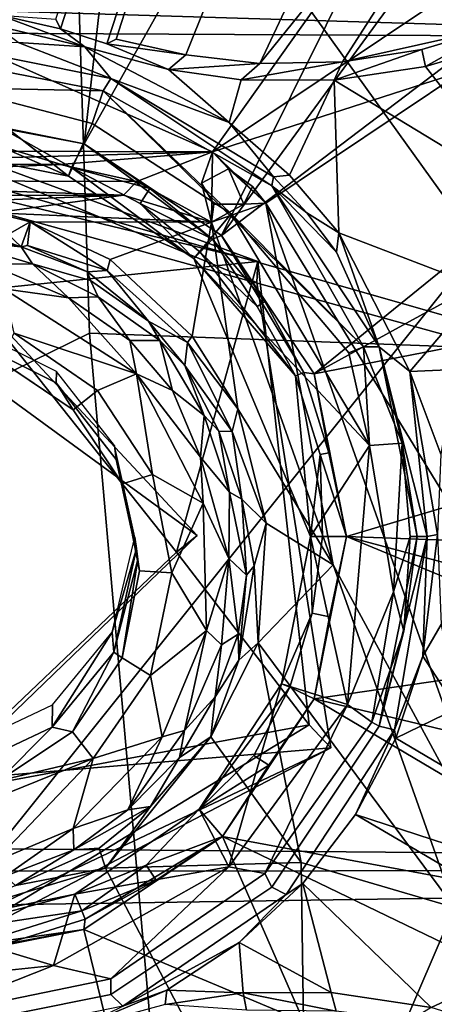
# Model space of a CAD drawing. Header units: millimetres. Extents: x -340 to 319, y -456 to 358.
# Tile 54 of 88: x 6 to 31, y -29 to 32. Entities that reach past the tile are written whole.
import ezdxf

# ---------------------------------------------------------------- set-up
doc = ezdxf.new("R2010")
doc.units = ezdxf.units.MM
doc.layers.add('Layer 01', color=7, linetype='Continuous', true_color=0x000000)

msp = doc.modelspace()

# ---------------------------------------------------------------- linework, layer by layer
at = {"layer": 'Layer 01'}
for points in [[(34.793, 89.854, 485.998), (0.207, 65.025, 487.292), (34.159, 17.776, 489.92), (68.302, 32.736, 489.577)], [(16.733, 70.079, 431.97), (150.574, -20.344, 437.249), (-75.512, 44.247, 433.477)], [(16.733, 70.079, 431.97), (75.25, 44.56, 433.459), (150.574, -20.344, 437.249)], [(-75.512, 44.247, 433.477), (150.574, -20.344, 437.249), (-170.228, 68.124, 432.078)], [(-153.663, -17.77, 437.099), (-170.228, 68.124, 432.078), (150.574, -20.344, 437.249)], [(0.377, -24.379, 491.913), (34.159, 17.776, 489.92), (0.207, 65.025, 487.292), (-33.401, 18.111, 489.903)], [(-31.424, 41.848, 447.781), (8.831, 58.521, 447.338), (10.305, 12.446, 448.072), (-31.414, -8.028, 448.899)], [(56.668, 54.297, 448.104), (56.681, 10.697, 448.801), (10.305, 12.446, 448.072), (8.831, 58.521, 447.338)], [(41.217, 49.666, 173.662), (29.032, 39.874, 176.656), (18.376, 18.42, 181.093)], [(41.217, 49.666, 173.662), (18.376, 18.42, 181.093), (49.343, 41.945, 173.589)], [(4.574, 48.456, 176.775), (-0.026, 26.018, 181.113), (12.152, 43.249, 177.547)], [(25.767, 29.038, 171.543), (34.101, 42.006, 168.559), (37.778, 44.275, 167.766), (35.082, 31.119, 169.994)], [(9.967, 24.031, 181.095), (12.152, 43.249, 177.547), (-0.026, 26.018, 181.113)], [(19.947, 41.758, 177.241), (12.152, 43.249, 177.547), (9.967, 24.031, 181.095)], [(-56.801, 41.04, 397.273), (58.755, 42.53, 390.347), (59.157, 30.5, 415.603), (-56.857, 31.096, 416.86)], [(29.032, 39.874, 176.656), (19.947, 41.758, 177.241), (9.967, 24.031, 181.095), (18.376, 18.42, 181.093)], [(54.123, 34.369, 173.707), (49.343, 41.945, 173.589), (18.376, 18.42, 181.093), (24.042, 9.943, 181.083)], [(20.712, 28.942, 172.158), (29.921, 40.335, 169.319), (34.101, 42.006, 168.559), (25.767, 29.038, 171.543)], [(11.809, 41.2, 155.412), (8.517, 31.055, 155.411), (8.233, 31.658, 172.702), (11.34, 41.065, 170.8)], [(8.517, 31.055, 155.411), (11.809, 41.2, 155.412), (14.664, 40.278, 155.412), (11.368, 30.133, 155.412)], [(11.368, 30.133, 155.412), (14.664, 40.278, 155.412), (14.973, 39.925, 170.794), (11.939, 30.418, 172.718)], [(11.939, 30.418, 172.718), (14.973, 39.925, 170.794), (20.038, 39.085, 170.555), (16.191, 29.462, 172.524)], [(20.712, 28.942, 172.158), (25.621, 39.329, 169.965), (29.921, 40.335, 169.319)], [(25.621, 39.329, 169.965), (20.712, 28.942, 172.158), (16.191, 29.462, 172.524), (20.038, 39.085, 170.555)], [(17.819, 23.536, 319.208), (26.157, 35.274, 338.507), (41.941, 39.688, 345.614)], [(41.941, 39.688, 345.614), (33.138, 28.475, 331.354), (17.819, 23.536, 319.208)], [(17.819, 23.536, 319.208), (-18.793, 23.641, 319.818), (-9.516, 35.667, 339.582)], [(17.819, 23.536, 319.208), (-9.516, 35.667, 339.582), (26.157, 35.274, 338.507)], [(54.123, 34.369, 173.707), (24.042, 9.943, 181.083), (49.271, 23.789, 175.593)], [(63.212, 33.531, 417.034), (-60.938, 34.164, 418.567), (59.157, 30.5, 415.603)], [(-60.938, 34.164, 418.567), (-56.857, 31.096, 416.86), (59.157, 30.5, 415.603)], [(4.529, 31.254, 130.863), (4.808, 31.903, 130.817), (10.014, 29.949, 131.233)], [(8.233, 31.658, 172.702), (8.517, 31.055, 155.411), (4.808, 31.903, 130.817)], [(10.014, 29.949, 131.233), (4.808, 31.903, 130.817), (8.517, 31.055, 155.411)], [(4.529, 31.254, 130.863), (10.014, 29.949, 131.233), (5.934, 30.225, 101.851)], [(15.124, 28.567, 130.78), (10.014, 29.949, 131.233), (8.517, 31.055, 155.411), (11.368, 30.133, 155.412)], [(35.082, 31.119, 169.994), (30.627, 29.795, 170.706), (25.767, 29.038, 171.543)], [(30.86, 28.762, 129.044), (30.627, 29.795, 170.706), (35.082, 31.119, 169.994)], [(30.86, 28.762, 129.044), (35.082, 31.119, 169.994), (35.892, 30.247, 128.36)], [(5.934, 30.225, 101.851), (11.608, 28.026, 83.997), (0, 30.335, 83.997)], [(11.608, 28.026, 83.997), (11.135, 27.263, 81.947), (0, 29.449, 81.947), (0, 30.335, 83.997)], [(11.608, 28.026, 83.997), (5.934, 30.225, 101.851), (10.014, 29.949, 131.233)], [(11.368, 30.133, 155.412), (11.939, 30.418, 172.718), (16.191, 29.462, 172.524)], [(15.124, 28.567, 130.78), (11.368, 30.133, 155.412), (16.191, 29.462, 172.524)], [(30.86, 28.762, 129.044), (35.892, 30.247, 128.36), (37.047, 20.764, 128.998)], [(15.124, 28.567, 130.78), (18.837, 25.317, 130.63), (10.014, 29.949, 131.233)], [(10.014, 29.949, 131.233), (18.837, 25.317, 130.63), (11.608, 28.026, 83.997)], [(25.276, 27.925, 129.723), (25.767, 29.038, 171.543), (30.627, 29.795, 170.706)], [(25.276, 27.925, 129.723), (30.627, 29.795, 170.706), (30.86, 28.762, 129.044)], [(2.101, 27.441, 81.076), (0, 29.449, 81.947), (11.135, 27.263, 81.947)], [(15.124, 28.567, 130.78), (16.191, 29.462, 172.524), (20.712, 28.942, 172.158)], [(15.124, 28.567, 130.78), (20.712, 28.942, 172.158), (19.569, 27.928, 130.352)], [(19.569, 27.928, 130.352), (20.712, 28.942, 172.158), (25.767, 29.038, 171.543)], [(19.569, 27.928, 130.352), (25.767, 29.038, 171.543), (25.276, 27.925, 129.723)], [(19.569, 27.928, 130.352), (18.837, 25.317, 130.63), (15.124, 28.567, 130.78)], [(21.077, 20.399, 318.151), (17.819, 23.536, 319.208), (33.138, 28.475, 331.354)], [(33.138, 28.475, 331.354), (55.24, 4.269, 343.34), (54.918, -34.953, 330.778), (21.077, 20.399, 318.151)], [(25.276, 27.925, 129.723), (30.86, 28.762, 129.044), (37.047, 20.764, 128.998)], [(11.135, 27.263, 81.947), (11.608, 28.026, 83.997), (21.45, 21.45, 83.997)], [(21.564, 21.995, 101.851), (21.45, 21.45, 83.997), (11.608, 28.026, 83.997)], [(11.608, 28.026, 83.997), (18.837, 25.317, 130.63), (21.564, 21.995, 101.851)], [(18.837, 25.317, 130.63), (19.569, 27.928, 130.352), (25.276, 27.925, 129.723), (22.54, 22.107, 130.482)], [(25.562, 18.584, 130.431), (22.54, 22.107, 130.482), (25.276, 27.925, 129.723)], [(34.272, 15.231, 129.747), (25.562, 18.584, 130.431), (25.276, 27.925, 129.723), (37.047, 20.764, 128.998)], [(0, 23.817, 81.076), (2.101, 27.441, 81.076), (9.005, 22.049, 81.076)], [(11.135, 27.263, 81.947), (10.46, 25.256, 81.076), (2.101, 27.441, 81.076)], [(2.101, 27.441, 81.076), (10.46, 25.256, 81.076), (9.005, 22.049, 81.076)], [(11.135, 27.263, 81.947), (18.961, 19.741, 81.045), (10.46, 25.256, 81.076)], [(18.961, 19.741, 81.045), (11.135, 27.263, 81.947), (27.064, 11.611, 81.947)], [(11.135, 27.263, 81.947), (21.45, 21.45, 83.997), (27.064, 11.611, 81.947)], [(-6.436, 26.759, 112.888), (20.538, 15.531, 112.847), (25.061, -12.921, 112.987), (-19.944, -16.717, 112.81)], [(-11.773, 24.643, 293.152), (20.602, 16.827, 292.508), (-6.436, 26.759, 112.888)], [(20.538, 15.531, 112.847), (-6.436, 26.759, 112.888), (20.602, 16.827, 292.508)], [(9.967, 24.031, 181.095), (-0.026, 26.018, 181.113), (4.906, 24.99, 156.076)], [(22.54, 22.107, 130.482), (21.564, 21.995, 101.851), (18.837, 25.317, 130.63)], [(4.906, 24.99, 156.076), (4.695, 23.912, 106.158), (9.191, 22.571, 106.177)], [(4.906, 24.99, 156.076), (9.191, 22.571, 106.177), (9.967, 24.031, 181.095)], [(18.961, 19.741, 81.045), (16.674, 17.007, 81.076), (9.005, 22.049, 81.076), (10.46, 25.256, 81.076)], [(2.931, 15.007, 292.75), (20.602, 16.827, 292.508), (-11.773, 24.643, 293.152)], [(17.819, 23.536, 319.208), (-8.324, 22.793, 318.616), (-18.793, 23.641, 319.818)], [(-8.324, 22.793, 318.616), (17.819, 23.536, 319.208), (8.512, 22.765, 318.36)], [(0, 23.817, 81.076), (9.005, 22.049, 81.076), (4.695, 23.912, 106.158)], [(4.695, 23.912, 106.158), (9.005, 22.049, 81.076), (9.191, 22.571, 106.177)], [(8.512, 22.765, 318.36), (17.819, 23.536, 319.208), (13.197, 21.708, 317.507)], [(13.991, 21.279, 156.076), (9.967, 24.031, 181.095), (9.191, 22.571, 106.177)], [(9.967, 24.031, 181.095), (13.991, 21.279, 156.076), (17.824, 18.18, 155.695)], [(9.967, 24.031, 181.095), (17.824, 18.18, 155.695), (18.376, 18.42, 181.093)], [(17.819, 23.536, 319.208), (17.768, 19.23, 316.797), (13.197, 21.708, 317.507)], [(17.819, 23.536, 319.208), (17.14, 21.622, 317.37), (17.768, 19.23, 316.797)], [(17.819, 23.536, 319.208), (18.807, 22.5, 317.955), (17.14, 21.622, 317.37)], [(21.077, 20.399, 318.151), (18.807, 22.5, 317.955), (17.819, 23.536, 319.208)], [(24.042, 9.943, 181.083), (44.164, 13.866, 177.241), (49.271, 23.789, 175.593)], [(-8.324, 22.793, 318.616), (8.512, 22.765, 318.36), (-14.228, 21.794, 317.969)], [(13.197, 21.708, 317.507), (-14.228, 21.794, 317.969), (8.512, 22.765, 318.36)], [(16.674, 17.007, 81.076), (9.191, 22.571, 106.177), (9.005, 22.049, 81.076)], [(9.191, 22.571, 106.177), (13.388, 20.367, 106.318), (13.991, 21.279, 156.076)], [(16.674, 17.007, 81.076), (13.388, 20.367, 106.318), (9.191, 22.571, 106.177)], [(18.807, 22.5, 317.955), (19.731, 20.327, 317.212), (17.902, 20.334, 316.866), (17.14, 21.622, 317.37)], [(20.266, 21.403, 317.933), (19.731, 20.327, 317.212), (18.807, 22.5, 317.955)], [(21.077, 20.399, 318.151), (20.266, 21.403, 317.933), (18.807, 22.5, 317.955)], [(-13.561, 20.842, 317.538), (-14.228, 21.794, 317.969), (12.379, 20.888, 317.148)], [(12.379, 20.888, 317.148), (-14.228, 21.794, 317.969), (13.197, 21.708, 317.507)], [(12.379, 20.888, 317.148), (13.197, 21.708, 317.507), (17.768, 19.23, 316.797)], [(23.603, 19.791, 101.851), (21.45, 21.45, 83.997), (21.564, 21.995, 101.851)], [(23.603, 19.791, 101.851), (21.564, 21.995, 101.851), (22.54, 22.107, 130.482), (25.562, 18.584, 130.431)], [(13.991, 21.279, 156.076), (13.388, 20.367, 106.318), (17.824, 18.18, 155.695)], [(17.902, 20.334, 316.866), (17.768, 19.23, 316.797), (17.14, 21.622, 317.37)], [(21.077, 20.399, 318.151), (19.731, 20.327, 317.212), (20.266, 21.403, 317.933)], [(25.417, 17.4, 101.851), (21.45, 21.45, 83.997), (23.603, 19.791, 101.851)], [(21.45, 21.45, 83.997), (25.417, 17.4, 101.851), (28.015, 11.606, 83.571)], [(28.015, 11.606, 83.571), (27.064, 11.611, 81.947), (21.45, 21.45, 83.997)], [(-13.561, 20.842, 317.538), (12.379, 20.888, 317.148), (-0.502, 20.378, 317.232)], [(4.507, 19.803, 317.031), (-0.502, 20.378, 317.232), (12.379, 20.888, 317.148)], [(17.768, 19.23, 316.797), (4.507, 19.803, 317.031), (12.379, 20.888, 317.148)], [(13.388, 20.367, 106.318), (17.059, 17.4, 106.076), (17.824, 18.18, 155.695)], [(13.388, 20.367, 106.318), (16.674, 17.007, 81.076), (17.059, 17.4, 106.076)], [(19.731, 20.327, 317.212), (21.077, 20.399, 318.151), (17.768, 19.23, 316.797)], [(17.768, 19.23, 316.797), (21.077, 20.399, 318.151), (25.196, -1.737, 316.812)], [(19.731, 20.327, 317.212), (17.768, 19.23, 316.797), (17.902, 20.334, 316.866)], [(35.936, -21.525, 318.18), (25.196, -1.737, 316.812), (21.077, 20.399, 318.151)], [(21.077, 20.399, 318.151), (54.918, -34.953, 330.778), (35.936, -21.525, 318.18)], [(4.507, 19.803, 317.031), (17.768, 19.23, 316.797), (6.667, 19.257, 316.982)], [(6.667, 19.257, 316.982), (5.322, 18.48, 316.628), (4.507, 19.803, 317.031)], [(16.674, 17.007, 81.076), (18.961, 19.741, 81.045), (27.423, 5.56, 81.077)], [(27.423, 5.56, 81.077), (18.961, 19.741, 81.045), (26.172, 11.229, 81.302)], [(18.961, 19.741, 81.045), (27.064, 11.611, 81.947), (26.172, 11.229, 81.302)], [(25.417, 17.4, 101.851), (23.603, 19.791, 101.851), (25.562, 18.584, 130.431)], [(5.322, 18.48, 316.628), (6.119, 17.73, 316.091), (1.785, 19.192, 316.779)], [(1.785, 19.192, 316.779), (6.119, 17.73, 316.091), (2.062, 18.591, 316.034)], [(6.667, 19.257, 316.982), (6.119, 17.73, 316.091), (5.322, 18.48, 316.628)], [(6.119, 17.73, 316.091), (6.667, 19.257, 316.982), (6.501, 17.802, 316.386)], [(6.667, 19.257, 316.982), (11.374, 16.27, 316.835), (6.501, 17.802, 316.386)], [(6.667, 19.257, 316.982), (17.768, 19.23, 316.797), (11.567, 16.95, 316.915)], [(11.567, 16.95, 316.915), (11.374, 16.27, 316.835), (6.667, 19.257, 316.982)], [(16.572, 12.261, 316.863), (11.567, 16.95, 316.915), (17.768, 19.23, 316.797)], [(19.366, 7.8, 316.846), (16.572, 12.261, 316.863), (17.768, 19.23, 316.797)], [(19.366, 7.8, 316.846), (17.768, 19.23, 316.797), (25.196, -1.737, 316.812)], [(6.119, 17.73, 316.091), (2.028, 18.1, 315.443), (2.062, 18.591, 316.034)], [(2.028, 18.1, 315.443), (6.119, 17.73, 316.091), (6.818, 16.672, 315.308)], [(2.028, 18.1, 315.443), (6.818, 16.672, 315.308), (4.197, 16.643, 314.856)], [(17.824, 18.18, 155.695), (17.059, 17.4, 106.076), (20.561, 14.075, 131.076)], [(17.824, 18.18, 155.695), (21.015, 14.386, 156.076), (18.376, 18.42, 181.093)], [(17.824, 18.18, 155.695), (20.561, 14.075, 131.076), (21.015, 14.386, 156.076)], [(18.376, 18.42, 181.093), (21.015, 14.386, 156.076), (23.404, 10.041, 156.076)], [(18.376, 18.42, 181.093), (23.404, 10.041, 156.076), (24.042, 9.943, 181.083)], [(25.417, 17.4, 101.851), (25.562, 18.584, 130.431), (28.015, 11.606, 83.571)], [(29.896, 10.101, 130.63), (25.562, 18.584, 130.431), (34.272, 15.231, 129.747)], [(28.015, 11.606, 83.571), (25.562, 18.584, 130.431), (29.896, 10.101, 130.63)], [(34.526, -56.609, 493.507), (34.159, 17.776, 489.92), (0.377, -24.379, 491.913)], [(6.501, 17.802, 316.386), (10.18, 16.2, 316.467), (6.119, 17.73, 316.091)], [(10.359, 15.66, 315.984), (6.818, 16.672, 315.308), (6.119, 17.73, 316.091), (10.18, 16.2, 316.467)], [(10.18, 16.2, 316.467), (6.501, 17.802, 316.386), (11.374, 16.27, 316.835)], [(16.302, 11.859, 316.8), (11.374, 16.27, 316.835), (11.567, 16.95, 316.915), (16.572, 12.261, 316.863)], [(17.059, 17.4, 106.076), (16.674, 17.007, 81.076), (22.898, 9.824, 131.076)], [(16.674, 17.007, 81.076), (27.423, 5.56, 81.077), (23.817, 0, 81.076)], [(23.817, 0, 81.076), (22.898, 9.824, 131.076), (16.674, 17.007, 81.076)], [(22.898, 9.824, 131.076), (20.561, 14.075, 131.076), (17.059, 17.4, 106.076)], [(20.602, 16.827, 292.508), (2.931, 15.007, 292.75), (15.615, -0.956, 292.776)], [(4.197, 16.643, 314.856), (6.818, 16.672, 315.308), (9.022, 14.592, 314.855)], [(5.06, 15.161, 314.721), (4.197, 16.643, 314.856), (9.022, 14.592, 314.855)], [(6.818, 16.672, 315.308), (10.359, 15.66, 315.984), (10.831, 14.668, 315.453)], [(9.022, 14.592, 314.855), (6.818, 16.672, 315.308), (10.831, 14.668, 315.453)], [(11.374, 16.27, 316.835), (13.9, 13.173, 316.395), (10.18, 16.2, 316.467)], [(16.302, 11.859, 316.8), (13.9, 13.173, 316.395), (11.374, 16.27, 316.835)], [(15.615, -0.956, 292.776), (23.732, -11.52, 292.968), (20.602, 16.827, 292.508)], [(20.602, 16.827, 292.508), (23.732, -11.52, 292.968), (25.061, -12.921, 112.987), (20.538, 15.531, 112.847)], [(10.18, 16.2, 316.467), (13.9, 13.173, 316.395), (10.359, 15.66, 315.984)], [(5.06, 15.161, 314.721), (9.022, 14.592, 314.855), (13.173, 9.954, 314.888)], [(13.173, 9.954, 314.888), (5.694, 12.434, 314.871), (5.06, 15.161, 314.721)], [(14.605, 11.983, 315.94), (10.831, 14.668, 315.453), (10.359, 15.66, 315.984), (13.9, 13.173, 316.395)], [(34.272, 15.231, 129.747), (32.666, 10.208, 130.327), (29.896, 10.101, 130.63)], [(-15.536, -3.438, 352.847), (1.646, -14.616, 352.794), (16.881, 0.052, 352.583), (-3.496, 14.927, 352.751)], [(16.881, 0.052, 352.583), (2.931, 15.007, 292.75), (-3.496, 14.927, 352.751)], [(16.881, 0.052, 352.583), (15.615, -0.956, 292.776), (2.931, 15.007, 292.75)], [(10.831, 14.668, 315.453), (12.765, 11.997, 315.021), (9.022, 14.592, 314.855)], [(12.765, 11.997, 315.021), (13.173, 9.954, 314.888), (9.022, 14.592, 314.855)], [(12.765, 11.997, 315.021), (10.831, 14.668, 315.453), (14.605, 11.983, 315.94)], [(22.898, 9.824, 131.076), (23.404, 10.041, 156.076), (21.015, 14.386, 156.076), (20.561, 14.075, 131.076)], [(24.042, 9.943, 181.083), (26.017, 0.001, 181.076), (45.676, 5.846, 177.31), (44.164, 13.866, 177.241)], [(3.06, 12.683, 351.97), (2.868, 12.077, 334.451), (8.267, 9.392, 334.519), (8.282, 10.086, 352.036)], [(16.302, 11.859, 316.8), (16.128, 10.455, 316.341), (13.9, 13.173, 316.395)], [(16.128, 10.455, 316.341), (14.605, 11.983, 315.94), (13.9, 13.173, 316.395)], [(-31.414, -8.028, 448.899), (10.305, 12.446, 448.072), (14.494, -35.193, 449.639), (-31.363, -57.817, 450.747)], [(2.868, 12.077, 334.451), (4.773, 10.786, 316.937), (9.293, 7.754, 317.04)], [(2.868, 12.077, 334.451), (9.293, 7.754, 317.04), (8.267, 9.392, 334.519)], [(4.773, 10.786, 316.937), (5.694, 12.434, 314.871), (10.787, 8.934, 314.992), (9.293, 7.754, 317.04)], [(5.694, 12.434, 314.871), (13.173, 9.954, 314.888), (10.787, 8.934, 314.992)], [(56.681, 10.697, 448.801), (56.657, -32.917, 450.14), (14.494, -35.193, 449.639), (10.305, 12.446, 448.072)], [(19.366, 7.8, 316.846), (16.302, 11.859, 316.8), (16.572, 12.261, 316.863)], [(15.382, 8.931, 315.137), (12.765, 11.997, 315.021), (14.605, 11.983, 315.94)], [(15.382, 8.931, 315.137), (13.173, 9.954, 314.888), (12.765, 11.997, 315.021)], [(15.382, 8.931, 315.137), (14.605, 11.983, 315.94), (17.323, 7.394, 315.667)], [(14.605, 11.983, 315.94), (16.128, 10.455, 316.341), (17.323, 7.394, 315.667)], [(16.302, 11.859, 316.8), (19.026, 6.431, 316.703), (16.128, 10.455, 316.341)], [(19.366, 7.8, 316.846), (19.026, 6.431, 316.703), (16.302, 11.859, 316.8)], [(27.064, 11.611, 81.947), (27.423, 5.56, 81.077), (26.172, 11.229, 81.302)], [(27.064, 11.611, 81.947), (29.436, 5.715, 82.45), (27.423, 5.56, 81.077)], [(28.015, 11.606, 83.571), (29.436, 5.715, 82.45), (27.064, 11.611, 81.947)], [(28.015, 11.606, 83.571), (30.958, 0, 107.802), (30.335, 0, 83.997)], [(28.015, 11.606, 83.571), (29.896, 10.101, 130.63), (30.958, 0, 107.802)], [(28.015, 11.606, 83.571), (30.335, 0, 83.997), (29.436, 5.715, 82.45)], [(18.217, 6.45, 316.135), (16.128, 10.455, 316.341), (19.026, 6.431, 316.703)], [(17.323, 7.394, 315.667), (16.128, 10.455, 316.341), (18.217, 6.45, 316.135)], [(8.282, 10.086, 352.036), (8.267, 9.392, 334.519), (11.921, 4.716, 334.734), (11.818, 5.561, 352.244)], [(10.787, 8.934, 314.992), (13.173, 9.954, 314.888), (14.154, 3.798, 315.239)], [(17.084, 4.853, 315.23), (17.244, 2.037, 315.29), (13.173, 9.954, 314.888)], [(17.084, 4.853, 315.23), (13.173, 9.954, 314.888), (15.382, 8.931, 315.137)], [(13.173, 9.954, 314.888), (17.244, 2.037, 315.29), (14.154, 3.798, 315.239)], [(24.407, 5.015, 131.076), (24.946, 5.126, 156.076), (23.404, 10.041, 156.076), (22.898, 9.824, 131.076)], [(23.817, 0, 81.076), (24.407, 5.015, 131.076), (22.898, 9.824, 131.076)], [(24.042, 9.943, 181.083), (23.404, 10.041, 156.076), (24.946, 5.126, 156.076)], [(24.042, 9.943, 181.083), (24.946, 5.126, 156.076), (26.017, 0.001, 181.076)], [(32.666, 10.208, 130.327), (31.8, 5.043, 130.827), (29.896, 10.101, 130.63)], [(29.896, 10.101, 130.63), (31.8, 5.043, 130.827), (31.584, 0.131, 131.233)], [(30.958, 0, 107.802), (29.896, 10.101, 130.63), (31.584, 0.131, 131.233)], [(12.308, 3.227, 317.257), (11.921, 4.716, 334.734), (8.267, 9.392, 334.519), (9.293, 7.754, 317.04)], [(9.293, 7.754, 317.04), (10.787, 8.934, 314.992), (14.154, 3.798, 315.239), (12.308, 3.227, 317.257)], [(15.382, 8.931, 315.137), (17.323, 7.394, 315.667), (17.084, 4.853, 315.23)], [(18.872, 2.718, 315.761), (17.084, 4.853, 315.23), (17.323, 7.394, 315.667)], [(18.872, 2.718, 315.761), (17.323, 7.394, 315.667), (18.217, 6.45, 316.135)], [(19.026, 6.431, 316.703), (19.366, 7.8, 316.846), (21.109, 0.824, 316.874)], [(19.366, 7.8, 316.846), (25.196, -1.737, 316.812), (21.109, 0.824, 316.874)], [(19.026, 6.431, 316.703), (19.612, 2.277, 316.413), (18.217, 6.45, 316.135)], [(18.217, 6.45, 316.135), (19.612, 2.277, 316.413), (18.872, 2.718, 315.761)], [(19.026, 6.431, 316.703), (21.109, 0.824, 316.874), (19.612, 2.277, 316.413)], [(13.069, -0.037, 352.553), (11.818, 5.561, 352.244), (11.921, 4.716, 334.734), (13.166, -0.727, 340.887)], [(26.085, -10.278, 81.091), (23.817, 0, 81.076), (27.423, 5.56, 81.077)], [(45.676, 5.846, 177.31), (26.017, 0.001, 181.076), (45.252, -0.71, 177.447)], [(28.897, -3.383, 81.506), (26.085, -10.278, 81.091), (27.423, 5.56, 81.077)], [(28.897, -3.383, 81.506), (27.423, 5.56, 81.077), (29.436, 5.715, 82.45)], [(28.897, -3.383, 81.506), (29.436, 5.715, 82.45), (29.908, 0, 82.531)], [(29.908, 0, 82.531), (29.436, 5.715, 82.45), (30.335, 0, 83.997)], [(17.084, 4.853, 315.23), (18.872, 2.718, 315.761), (18.817, -1.339, 315.638)], [(17.244, 2.037, 315.29), (17.084, 4.853, 315.23), (18.817, -1.339, 315.638)], [(24.407, 5.015, 131.076), (23.817, 0, 81.076), (24.55, 0, 114.409)], [(26.017, 0.001, 181.076), (24.946, 5.126, 156.076), (24.407, 5.015, 131.076)], [(26.017, 0.001, 181.076), (24.407, 5.015, 131.076), (24.55, 0, 114.409)], [(13.263, -1.416, 329.22), (13.166, -0.727, 340.887), (11.921, 4.716, 334.734)], [(13.263, -1.416, 329.22), (11.921, 4.716, 334.734), (12.308, 3.227, 317.257)], [(12.308, 3.227, 317.257), (14.154, 3.798, 315.239), (15.326, -2.226, 315.575), (13.36, -2.106, 317.554)], [(15.326, -2.226, 315.575), (14.154, 3.798, 315.239), (17.244, 2.037, 315.29)], [(13.36, -2.106, 317.554), (13.263, -1.416, 329.22), (12.308, 3.227, 317.257)], [(18.817, -1.339, 315.638), (18.872, 2.718, 315.761), (19.894, -2.371, 316.418)], [(19.612, 2.277, 316.413), (19.894, -2.371, 316.418), (18.872, 2.718, 315.761)], [(15.326, -2.226, 315.575), (17.244, 2.037, 315.29), (17.464, -5.746, 315.747)], [(17.244, 2.037, 315.29), (18.817, -1.339, 315.638), (17.464, -5.746, 315.747)], [(19.612, 2.277, 316.413), (21.109, 0.824, 316.874), (20.381, -1.785, 316.691)], [(19.894, -2.371, 316.418), (19.612, 2.277, 316.413), (20.381, -1.785, 316.691)], [(20.623, -6.5, 316.92), (20.381, -1.785, 316.691), (21.109, 0.824, 316.874)], [(20.623, -6.5, 316.92), (21.109, 0.824, 316.874), (25.196, -1.737, 316.812)], [(-0.155, -15.958, 292.86), (15.615, -0.956, 292.776), (16.881, 0.052, 352.583), (1.646, -14.616, 352.794)], [(22.049, -9.005, 81.076), (23.817, 0, 81.076), (26.085, -10.278, 81.091)], [(23.817, 0, 81.076), (22.049, -9.005, 81.076), (23.913, -4.695, 106.162)], [(23.817, 0, 81.076), (23.913, -4.695, 106.162), (24.55, 0, 114.409)], [(23.913, -4.695, 106.162), (24.99, -4.906, 156.076), (26.017, 0.001, 181.076), (24.55, 0, 114.409)], [(24.049, -9.925, 181.076), (26.017, 0.001, 181.076), (24.99, -4.906, 156.076)], [(24.049, -9.925, 181.076), (43.212, -7.146, 177.741), (26.017, 0.001, 181.076)], [(43.212, -7.146, 177.741), (45.736, -5.28, 177.271), (26.017, 0.001, 181.076)], [(26.017, 0.001, 181.076), (45.736, -5.28, 177.271), (45.252, -0.71, 177.447)], [(28.026, -11.608, 83.997), (29.526, -5.797, 82.887), (30.335, 0, 83.997)], [(30.958, 0, 107.802), (28.026, -11.608, 83.997), (30.335, 0, 83.997)], [(30.958, 0, 107.802), (28.949, -11.823, 119.705), (28.026, -11.608, 83.997)], [(29.526, -5.797, 82.887), (28.897, -3.383, 81.506), (29.908, 0, 82.531)], [(30.699, -7.32, 130.761), (28.949, -11.823, 119.705), (30.958, 0, 107.802)], [(29.908, 0, 82.531), (30.335, 0, 83.997), (29.526, -5.797, 82.887)], [(30.699, -7.32, 130.761), (31.584, 0.131, 131.233), (31.808, -5.384, 130.796)], [(30.699, -7.32, 130.761), (30.958, 0, 107.802), (31.584, 0.131, 131.233)], [(13.166, -0.727, 340.887), (11.687, -5.852, 352.92), (13.069, -0.037, 352.553)], [(15.615, -0.956, 292.776), (-0.155, -15.958, 292.86), (23.732, -11.52, 292.968)], [(13.166, -0.727, 340.887), (11.786, -7.082, 335.432), (11.687, -5.852, 352.92)], [(13.263, -1.416, 329.22), (11.786, -7.082, 335.432), (13.166, -0.727, 340.887)], [(12.288, -7.432, 317.887), (11.786, -7.082, 335.432), (13.263, -1.416, 329.22)], [(13.36, -2.106, 317.554), (12.288, -7.432, 317.887), (13.263, -1.416, 329.22)], [(18.365, -6.618, 316.008), (17.464, -5.746, 315.747), (18.817, -1.339, 315.638)], [(18.365, -6.618, 316.008), (18.817, -1.339, 315.638), (19.393, -5.973, 316.519)], [(19.894, -2.371, 316.418), (19.393, -5.973, 316.519), (18.817, -1.339, 315.638)], [(20.623, -6.5, 316.92), (19.44, -7.559, 316.803), (20.381, -1.785, 316.691)], [(19.894, -2.371, 316.418), (20.381, -1.785, 316.691), (19.44, -7.559, 316.803)], [(32.626, -22.699, 316.826), (20.623, -6.5, 316.92), (25.196, -1.737, 316.812)], [(25.196, -1.737, 316.812), (35.936, -21.525, 318.18), (32.626, -22.699, 316.826)], [(13.36, -2.106, 317.554), (15.326, -2.226, 315.575), (14.023, -8.501, 315.967), (12.288, -7.432, 317.887)], [(15.326, -2.226, 315.575), (17.464, -5.746, 315.747), (14.023, -8.501, 315.967)], [(19.894, -2.371, 316.418), (19.44, -7.559, 316.803), (19.393, -5.973, 316.519)], [(28.897, -3.383, 81.506), (27.577, -11.365, 82.333), (26.085, -10.278, 81.091)], [(29.526, -5.797, 82.887), (27.577, -11.365, 82.333), (28.897, -3.383, 81.506)], [(23.913, -4.695, 106.162), (22.049, -9.005, 81.076), (22.558, -9.213, 106.076)], [(24.049, -9.925, 181.076), (24.99, -4.906, 156.076), (23.913, -4.695, 106.162), (22.558, -9.213, 106.076)], [(31.808, -5.384, 130.796), (32.767, -10.527, 130.289), (30.699, -7.32, 130.761)], [(8.019, -11.673, 335.767), (8.043, -10.293, 353.243), (11.687, -5.852, 352.92)], [(8.019, -11.673, 335.767), (11.687, -5.852, 352.92), (11.786, -7.082, 335.432)], [(17.464, -5.746, 315.747), (14.746, -12.262, 316.178), (14.023, -8.501, 315.967)], [(17.464, -5.746, 315.747), (16.111, -11.861, 316.254), (14.746, -12.262, 316.178)], [(16.111, -11.861, 316.254), (17.464, -5.746, 315.747), (18.365, -6.618, 316.008)], [(19.393, -5.973, 316.519), (19.44, -7.559, 316.803), (17.993, -9.804, 316.579)], [(18.365, -6.618, 316.008), (19.393, -5.973, 316.519), (17.993, -9.804, 316.579)], [(28.026, -11.608, 83.997), (27.577, -11.365, 82.333), (29.526, -5.797, 82.887)], [(16.111, -11.861, 316.254), (18.365, -6.618, 316.008), (17.993, -9.804, 316.579)], [(23.242, -19.941, 316.965), (17.731, -12.262, 317.005), (20.623, -6.5, 316.92)], [(20.623, -6.5, 316.92), (17.731, -12.262, 317.005), (19.44, -7.559, 316.803)], [(23.242, -19.941, 316.965), (20.623, -6.5, 316.92), (32.626, -22.699, 316.826)], [(11.786, -7.082, 335.432), (9.256, -11.942, 318.204), (8.019, -11.673, 335.767)], [(11.786, -7.082, 335.432), (12.288, -7.432, 317.887), (9.256, -11.942, 318.204)], [(43.621, -14.626, 177.294), (43.212, -7.146, 177.741), (24.049, -9.925, 181.076)], [(12.288, -7.432, 317.887), (14.023, -8.501, 315.967), (10.522, -13.582, 316.326), (9.256, -11.942, 318.204)], [(17.993, -9.804, 316.579), (19.44, -7.559, 316.803), (17.731, -12.262, 317.005)], [(28.949, -11.823, 119.705), (30.699, -7.32, 130.761), (29.041, -12.339, 130.546)], [(30.699, -7.32, 130.761), (32.767, -10.527, 130.289), (29.041, -12.339, 130.546)], [(10.522, -13.582, 316.326), (14.023, -8.501, 315.967), (14.746, -12.262, 316.178)], [(22.049, -9.005, 81.076), (18.82, -20.203, 81.071), (17.007, -16.674, 81.076)], [(17.007, -16.674, 81.076), (22.558, -9.213, 106.076), (22.049, -9.005, 81.076)], [(18.82, -20.203, 81.071), (22.049, -9.005, 81.076), (26.085, -10.278, 81.091)], [(17.007, -16.674, 81.076), (20.36, -13.387, 106.076), (22.558, -9.213, 106.076)], [(20.36, -13.387, 106.076), (21.279, -13.991, 156.068), (24.049, -9.925, 181.076), (22.558, -9.213, 106.076)], [(15.803, -13.524, 316.727), (17.993, -9.804, 316.579), (17.731, -12.262, 317.005)], [(17.993, -9.804, 316.579), (15.803, -13.524, 316.727), (16.111, -11.861, 316.254)], [(18.432, -18.359, 181.075), (24.049, -9.925, 181.076), (21.279, -13.991, 156.068)], [(24.049, -9.925, 181.076), (18.432, -18.359, 181.075), (47.276, -23.69, 175.959)], [(24.049, -9.925, 181.076), (47.276, -23.69, 175.959), (43.621, -14.626, 177.294)], [(8.043, -10.293, 353.243), (8.019, -11.673, 335.767), (2.65, -14.199, 336.007), (2.848, -12.738, 353.475)], [(26.085, -10.278, 81.091), (21.029, -20.617, 81.947), (18.82, -20.203, 81.071)], [(26.085, -10.278, 81.091), (27.577, -11.365, 82.333), (21.029, -20.617, 81.947)], [(34.427, -15.522, 129.716), (29.041, -12.339, 130.546), (32.767, -10.527, 130.289)], [(27.577, -11.365, 82.333), (28.026, -11.608, 83.997), (21.45, -21.45, 83.997), (21.029, -20.617, 81.947)], [(-0.155, -15.958, 292.86), (-0.29, -26.18, 291.652), (23.732, -11.52, 292.968)], [(23.732, -11.52, 292.968), (-0.29, -26.18, 291.652), (25.061, -12.921, 112.987)], [(4.725, -14.948, 318.458), (2.65, -14.199, 336.007), (8.019, -11.673, 335.767)], [(4.725, -14.948, 318.458), (8.019, -11.673, 335.767), (9.256, -11.942, 318.204)], [(10.522, -13.582, 316.326), (4.725, -14.948, 318.458), (9.256, -11.942, 318.204)], [(12.638, -16.718, 316.751), (16.111, -11.861, 316.254), (15.803, -13.524, 316.727)], [(12.638, -16.718, 316.751), (14.746, -12.262, 316.178), (16.111, -11.861, 316.254)], [(28.949, -11.823, 119.705), (22.329, -21.892, 119.705), (21.45, -21.45, 83.997), (28.026, -11.608, 83.997)], [(22.329, -21.892, 119.705), (28.949, -11.823, 119.705), (26.57, -17.016, 130.446), (23.342, -21.229, 130.466)], [(29.041, -12.339, 130.546), (26.57, -17.016, 130.446), (28.949, -11.823, 119.705)], [(14.746, -12.262, 316.178), (12.638, -16.718, 316.751), (9.296, -17.867, 316.59)], [(10.522, -13.582, 316.326), (14.746, -12.262, 316.178), (9.296, -17.867, 316.59)], [(23.242, -19.941, 316.965), (11.284, -20.294, 317.167), (17.731, -12.262, 317.005)], [(14.036, -16.522, 317.074), (17.731, -12.262, 317.005), (11.284, -20.294, 317.167)], [(14.036, -16.522, 317.074), (15.803, -13.524, 316.727), (17.731, -12.262, 317.005)], [(29.041, -12.339, 130.546), (34.427, -15.522, 129.716), (36.822, -20.354, 129.059), (26.57, -17.016, 130.446)], [(-1.031, -25.259, 112.772), (-19.944, -16.717, 112.81), (25.061, -12.921, 112.987)], [(25.061, -12.921, 112.987), (-0.29, -26.18, 291.652), (-1.031, -25.259, 112.772)], [(4.485, -19.89, 316.794), (-0.729, -18.135, 316.785), (10.522, -13.582, 316.326)], [(-0.729, -18.135, 316.785), (4.725, -14.948, 318.458), (10.522, -13.582, 316.326)], [(10.522, -13.582, 316.326), (9.296, -17.867, 316.59), (4.485, -19.89, 316.794)], [(14.036, -16.522, 317.074), (12.638, -16.718, 316.751), (15.803, -13.524, 316.727)], [(21.279, -13.991, 156.068), (20.36, -13.387, 106.076), (17.007, -16.674, 81.076)], [(21.279, -13.991, 156.068), (17.007, -16.674, 81.076), (18.432, -18.359, 181.075)], [(12.638, -16.718, 316.751), (9.343, -19.159, 317.008), (9.296, -17.867, 316.59)], [(9.343, -19.159, 317.008), (14.036, -16.522, 317.074), (10.889, -19.06, 317.163)], [(12.638, -16.718, 316.751), (14.036, -16.522, 317.074), (9.343, -19.159, 317.008)], [(17.007, -16.674, 81.076), (18.82, -20.203, 81.071), (9.391, -21.888, 81.076)], [(17.007, -16.674, 81.076), (9.391, -21.888, 81.076), (13.765, -20.108, 106.138)], [(14.036, -16.522, 317.074), (11.284, -20.294, 317.167), (10.889, -19.06, 317.163)], [(18.432, -18.359, 181.075), (17.007, -16.674, 81.076), (13.765, -20.108, 106.138)], [(23.342, -21.229, 130.466), (26.57, -17.016, 130.446), (39.86, -24.791, 128.361), (31.203, -28.818, 128.997)], [(39.86, -24.791, 128.361), (26.57, -17.016, 130.446), (36.822, -20.354, 129.059)], [(-149.825, -20.604, 437.265), (-153.663, -17.77, 437.099), (150.574, -20.344, 437.249)], [(9.296, -17.867, 316.59), (5.138, -20.784, 317.051), (4.485, -19.89, 316.794)], [(5.138, -20.784, 317.051), (9.296, -17.867, 316.59), (9.343, -19.159, 317.008)], [(18.432, -18.359, 181.075), (10.041, -23.404, 156.076), (9.958, -24.036, 181.09)], [(9.958, -24.036, 181.09), (23.409, -29.685, 178.885), (18.432, -18.359, 181.075)], [(18.432, -18.359, 181.075), (14.386, -21.015, 156.076), (10.041, -23.404, 156.076)], [(18.432, -18.359, 181.075), (13.765, -20.108, 106.138), (14.386, -21.015, 156.076)], [(48.743, -43.777, 173.439), (53.283, -35.183, 173.763), (18.432, -18.359, 181.075), (23.409, -29.685, 178.885)], [(18.432, -18.359, 181.075), (53.283, -35.183, 173.763), (47.276, -23.69, 175.959)], [(9.343, -19.159, 317.008), (5.762, -21.353, 317.272), (5.138, -20.784, 317.051)], [(5.762, -21.353, 317.272), (10.889, -19.06, 317.163), (11.284, -20.294, 317.167)], [(5.762, -21.353, 317.272), (9.343, -19.159, 317.008), (10.889, -19.06, 317.163)], [(150.574, -20.344, 437.249), (-74.704, -146.791, 444.636), (-179.362, -90.332, 441.339)], [(-179.362, -90.332, 441.339), (-150.609, -24.858, 437.513), (150.574, -20.344, 437.249)], [(150.574, -20.344, 437.249), (-150.609, -24.858, 437.513), (-149.825, -20.604, 437.265)], [(-71.543, -150.43, 444.848), (150.574, -20.344, 437.249), (-85.976, -218.806, 448.843)], [(72.472, -149.481, 444.793), (-85.976, -218.806, 448.843), (150.574, -20.344, 437.249)], [(-71.543, -150.43, 444.848), (-74.704, -146.791, 444.636), (150.574, -20.344, 437.249)], [(12.218, -72.973, 317.499), (-0.579, -23.85, 317.388), (11.284, -20.294, 317.167), (23.588, -43.714, 317.116)], [(5.762, -21.353, 317.272), (11.284, -20.294, 317.167), (-0.579, -23.85, 317.388)], [(18.82, -20.203, 81.071), (11.611, -27.064, 81.947), (8.088, -26.243, 81.075)], [(9.391, -21.888, 81.076), (18.82, -20.203, 81.071), (8.088, -26.243, 81.075)], [(13.765, -20.108, 106.138), (9.391, -21.888, 81.076), (9.824, -22.898, 131.076)], [(14.386, -21.015, 156.076), (13.765, -20.108, 106.138), (9.824, -22.898, 131.076)], [(23.242, -19.941, 316.965), (23.588, -43.714, 317.116), (11.284, -20.294, 317.167)], [(18.82, -20.203, 81.071), (21.029, -20.617, 81.947), (11.611, -27.064, 81.947)], [(23.242, -19.941, 316.965), (32.626, -22.699, 316.826), (23.588, -43.714, 317.116)], [(14.386, -21.015, 156.076), (9.824, -22.898, 131.076), (10.041, -23.404, 156.076)], [(11.609, -28.026, 83.997), (11.611, -27.064, 81.947), (21.029, -20.617, 81.947), (21.45, -21.45, 83.997)], [(22.329, -21.892, 119.705), (12.329, -28.737, 119.705), (11.609, -28.026, 83.997), (21.45, -21.45, 83.997)], [(19.455, -24.844, 130.6), (23.342, -21.229, 130.466), (25.081, -27.889, 129.749)], [(23.342, -21.229, 130.466), (19.455, -24.844, 130.6), (22.329, -21.892, 119.705)], [(25.081, -27.889, 129.749), (23.342, -21.229, 130.466), (31.203, -28.818, 128.997)], [(0, -23.817, 81.076), (9.391, -21.888, 81.076), (8.088, -26.243, 81.075)], [(0, -24.367, 106.076), (9.391, -21.888, 81.076), (0, -23.817, 81.076)], [(0, -24.367, 106.076), (9.824, -22.898, 131.076), (9.391, -21.888, 81.076)], [(12.329, -28.737, 119.705), (22.329, -21.892, 119.705), (19.455, -24.844, 130.6)], [(32.626, -22.699, 316.826), (40.055, -43.661, 316.841), (23.588, -43.714, 317.116)], [(0, -24.367, 106.076), (5.015, -24.407, 131.076), (9.824, -22.898, 131.076)], [(5.015, -24.407, 131.076), (5.126, -24.946, 156.076), (10.041, -23.404, 156.076), (9.824, -22.898, 131.076)], [(9.958, -24.036, 181.09), (10.041, -23.404, 156.076), (5.126, -24.946, 156.076)], [(-0.579, -23.85, 317.388), (12.218, -72.973, 317.499), (-25.291, -43.383, 317.929)], [(-2.779, -27.381, 81.073), (0, -23.817, 81.076), (8.088, -26.243, 81.075)], [(9.958, -24.036, 181.09), (0.032, -25.453, 155.412), (0.004, -26.017, 181.096)], [(9.958, -24.036, 181.09), (0.004, -26.017, 181.096), (7.506, -45.822, 177.234), (14.505, -42.659, 177.469)], [(9.958, -24.036, 181.09), (5.126, -24.946, 156.076), (0.032, -25.453, 155.412)], [(9.958, -24.036, 181.09), (14.505, -42.659, 177.469), (21.017, -41.493, 177.183), (23.409, -29.685, 178.885)], [(0.361, -96.533, 495.04), (34.526, -56.609, 493.507), (0.377, -24.379, 491.913), (-33.809, -56.562, 493.505)], [(19.455, -24.844, 130.6), (15.024, -27.756, 130.85), (12.329, -28.737, 119.705)], [(19.455, -24.844, 130.6), (19.705, -27.909, 130.336), (15.024, -27.756, 130.85)], [(19.455, -24.844, 130.6), (25.081, -27.889, 129.749), (19.705, -27.909, 130.336)], [(39.86, -24.791, 128.361), (36.567, -30.486, 128.267), (31.203, -28.818, 128.997)], [(-2.779, -27.381, 81.073), (8.088, -26.243, 81.075), (0, -29.449, 81.947)], [(8.088, -26.243, 81.075), (11.611, -27.064, 81.947), (0, -29.449, 81.947)], [(1.243, -52.049, 176.108), (7.506, -45.822, 177.234), (0.004, -26.017, 181.096)], [(0, -30.335, 83.997), (0, -29.449, 81.947), (11.611, -27.064, 81.947), (11.609, -28.026, 83.997)], [(12.329, -28.737, 119.705), (0, -31.27, 119.705), (0, -30.335, 83.997), (11.609, -28.026, 83.997)], [(14.926, -28.62, 130.81), (9.583, -30.086, 131.22), (15.024, -27.756, 130.85)], [(12.329, -28.737, 119.705), (15.024, -27.756, 130.85), (9.583, -30.086, 131.22)], [(15.024, -27.756, 130.85), (19.705, -27.909, 130.336), (14.926, -28.62, 130.81)], [(19.705, -27.909, 130.336), (19.9, -28.98, 172.237), (14.926, -28.62, 130.81)], [(19.705, -27.909, 130.336), (25.081, -27.889, 129.749), (25.399, -29.028, 171.589)], [(19.9, -28.98, 172.237), (19.705, -27.909, 130.336), (25.399, -29.028, 171.589)], [(31.203, -28.818, 128.997), (29.91, -29.618, 170.904), (25.399, -29.028, 171.589), (25.081, -27.889, 129.749)]]:
    msp.add_3dface(points, dxfattribs=at)

doc.saveas('drawing.dxf')
